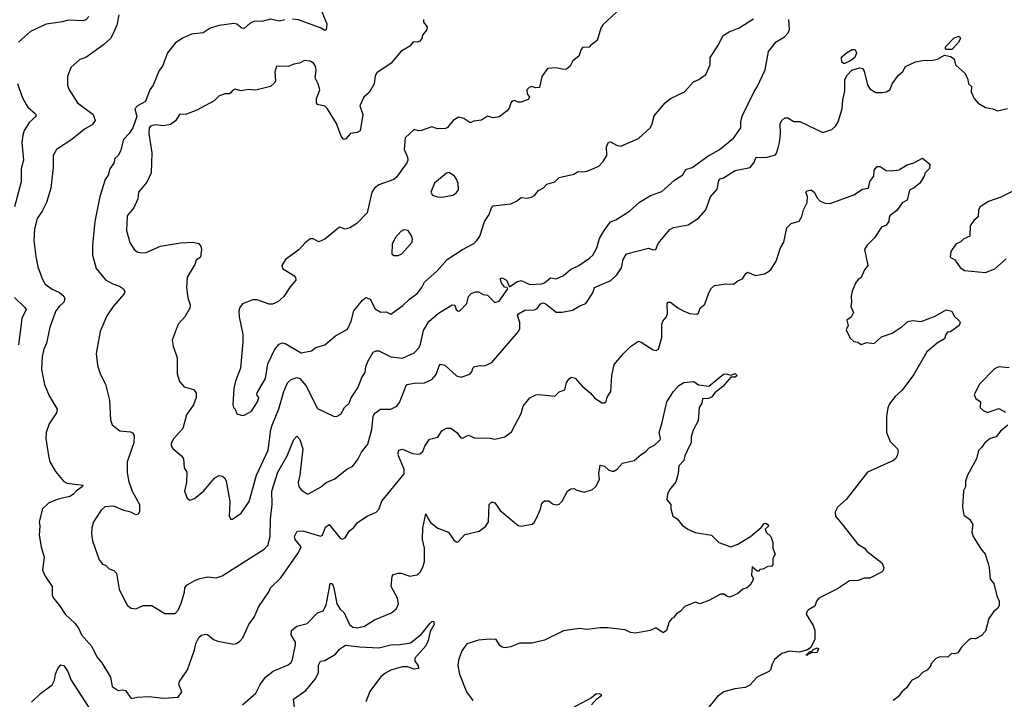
# Model space of a CAD drawing. Extents: x 2056909 to 2160450, y 827444 to 1016825.
# Tile 22 of 256: x 2061714 to 2068432, y 864864 to 869503. Entities that reach past the tile are written whole.
import ezdxf

# ---------------------------------------------------------------- set-up
doc = ezdxf.new("R2010")
doc.units = 0

msp = doc.modelspace()

# ---------------------------------------------------------------- linework, layer by layer
at = {"layer": '0CON10XD'}
for points in [[(2065852.9, 869615), (2065692.1, 869467.9), (2065678.1, 869445), (2065655, 869360), (2065610.7, 869329.3), (2065600, 869315), (2065555, 869312.5), (2065542.5, 869295), (2065530, 869255), (2065487, 869223), (2065470, 869185), (2065445.8, 869164.2), (2065425, 869162), (2065373.9, 869173.9), (2065315, 869168.8), (2065276.2, 869115), (2065260, 869040), (2065235, 869036.7), (2065205.9, 869045.9), (2065189.5, 869040.5), (2065173.8, 869025), (2065176.1, 868996.1), (2065192.5, 868975), (2065183, 868957), (2065135, 868940), (2065115, 868940), (2065090.7, 868950.7), (2065075, 868946.2), (2065064, 868935), (2065056, 868904), (2065039.5, 868880.5), (2064985, 868840), (2064945, 868833.3), (2064905, 868843.3), (2064865, 868817.5), (2064810.7, 868809.3), (2064795, 868800), (2064785, 868800), (2064745, 868827.5), (2064707, 868837), (2064672.5, 868815), (2064633, 868767), (2064619.3, 868760.7), (2064565, 868757.5), (2064525, 868772), (2064455, 868745.7), (2064435, 868744.3), (2064405, 868752.5), (2064344.4, 868695.6), (2064337, 868617), (2064359.2, 868565), (2064362.5, 868545), (2064356, 868525), (2064285, 868428), (2064267.6, 868412.4), (2064163.3, 868375), (2064135, 868354), (2064115.7, 868325), (2064085, 868184), (2064015, 868112.9), (2063966.7, 868083.3), (2063935, 868074.2), (2063895, 868085.8), (2063795, 868004.2), (2063755, 867986.7), (2063715, 868007.5), (2063695, 868006.7), (2063660.5, 867979.5), (2063618.8, 867931.2), (2063527.5, 867865), (2063503.3, 867825), (2063506.7, 867805), (2063585, 867758), (2063596.4, 867743.6), (2063598.8, 867725), (2063559.7, 867680.3), (2063515.4, 867614.6), (2063475, 867577.5), (2063438.3, 867561.7), (2063415, 867560.8), (2063335, 867590), (2063305, 867590), (2063235, 867563.3), (2063215, 867537.5), (2063208.8, 867515), (2063210, 867475), (2063235.8, 867355), (2063237.1, 867305), (2063220, 867125), (2063186, 867035), (2063174.3, 866985), (2063168.8, 866875), (2063172.5, 866855), (2063183.6, 866843.6), (2063195, 866813.3), (2063235, 866801.2)], [(2063758.5, 869595), (2063808.8, 869475), (2063805, 869432.5), (2063795, 869428.8), (2063770, 869445), (2063615, 869502.7), (2063575, 869507.3)], [(2062184.6, 869525.4), (2062165, 869501.1), (2062144.6, 869494.6), (2062045, 869499.5), (2062005, 869487.5), (2061895, 869471.9), (2061786.9, 869423.1), (2061705, 869349.2)], [(2062389.4, 869535), (2062375.7, 869465), (2062345.6, 869394.4), (2062333.8, 869375), (2062285, 869331.2), (2062163.8, 869243.8), (2062125, 869231.2), (2062062.7, 869177.3), (2062040.8, 869115), (2062040.8, 869055), (2062049.1, 869029.1), (2062108, 868935), (2062215.6, 868855.6), (2062229.2, 868815), (2062208, 868785), (2062155, 868755.5), (2062068.8, 868685), (2061965, 868616.2), (2061940.8, 868575), (2061942.9, 868495), (2061926.8, 868353.2), (2061895.6, 868254.4), (2061867.5, 868195), (2061832.5, 868145), (2061814.4, 868075), (2061810.6, 867995), (2061823, 867887), (2061837.1, 867815), (2061868.7, 867728.7), (2061887.1, 867697.1), (2061934.3, 867664.3), (2061985, 867640.8), (2062014, 867615), (2062020.8, 867595), (2062014, 867575), (2061982, 867545), (2061960.8, 867515), (2061920, 867405), (2061896.7, 867295), (2061878.5, 867255), (2061867.3, 867205), (2061862.7, 867115), (2061882, 867012), (2061915.5, 866935.5), (2061970, 866845), (2061965, 866820), (2061914.6, 866745.4), (2061894.5, 866685.5), (2061891.9, 866645), (2061909.6, 866525), (2061920, 866485), (2061958.4, 866418.4), (2062015, 866351.9), (2062035, 866340.6), (2062143.3, 866325), (2062138.8, 866315), (2062101.9, 866288.1), (2062081.1, 866265), (2062055, 866249.2), (2061975, 866231.1), (2061913.3, 866205), (2061870, 866165), (2061846.2, 866075), (2061851.2, 866045), (2061846.7, 865985), (2061860, 865905), (2061880, 865835), (2061870, 865745), (2061886.2, 865705), (2061936, 865635), (2061936.1, 865576.1), (2061944, 865555), (2061986, 865505), (2062024.6, 865444.6), (2062091.3, 865381.3), (2062116.4, 865346.4), (2062135, 865304.2), (2062206.2, 865225), (2062238.8, 865155), (2062273, 865113), (2062334, 865015), (2062345, 864951.2), (2062385, 864923.8), (2062415, 864930), (2062435, 864923.3), (2062475, 864870), (2062515, 864880), (2062595, 864882.5), (2062695, 864871.4), (2062795, 864880), (2062818.8, 864915), (2062799.2, 864965), (2062803.1, 864985), (2062857.5, 865065), (2062907.2, 865202.8), (2062915.5, 865244.5), (2062935, 865286.2), (2062955, 865302), (2062981.7, 865308.3), (2062995, 865305.8), (2063035, 865273.5), (2063065, 865261.5), (2063175, 865241.2), (2063193.9, 865246.1), (2063215, 865261.2), (2063236.2, 865285), (2063277.5, 865375), (2063314.3, 865425), (2063345, 865498.8), (2063412.8, 865597.2), (2063425.8, 865625), (2063495.5, 865694.5), (2063617, 865867), (2063633.8, 865905), (2063593.3, 865955), (2063588.6, 865975), (2063607, 866013), (2063645, 866013.1), (2063765, 865978.1), (2063779.2, 865985), (2063799.7, 866040.3), (2063825, 866057.5), (2063900, 865965), (2063915, 865956.2), (2063935, 865966.7), (2063965, 866013.8), (2063993.2, 866036.8), (2064019.6, 866070.4), (2064085, 866114), (2064145, 866141.4), (2064165.8, 866165), (2064185, 866216.2), (2064337.6, 866402.4), (2064336.9, 866435), (2064298.5, 866525), (2064295.6, 866545), (2064301.2, 866565), (2064325, 866570.8), (2064395, 866543.1), (2064432.5, 866537.5), (2064449.1, 866540.9), (2064464, 866555), (2064478.8, 866591.2), (2064510.5, 866639.5), (2064565.8, 866654.2), (2064594, 866696), (2064625, 866714.2), (2064655, 866714.2), (2064695.8, 866685.8), (2064721.7, 866651.7), (2064735, 866646.2), (2064775, 866666.2), (2064818, 866648), (2064923.6, 866646.4), (2064955, 866638.8), (2065025, 866656.7), (2065070.5, 866689.5), (2065135.6, 866814.4), (2065148.8, 866865), (2065195, 866922.5), (2065235, 866943.3), (2065255, 866945.8), (2065365, 866933.3), (2065395, 866963.3), (2065433, 866977), (2065444, 867026), (2065460, 867050), (2065477, 867063), (2065505, 867056.2), (2065551.3, 867001.3), (2065605.5, 866955.5), (2065635, 866922), (2065685, 866888.8), (2065705, 866888.8), (2065715, 866897.5), (2065723.2, 866926.8), (2065748, 866965), (2065754.4, 867075), (2065770.9, 867149.1), (2065833.8, 867225), (2065881.7, 867271.7), (2065935, 867308), (2065955, 867302), (2066035, 867248.8), (2066056.1, 867243.9), (2066072.5, 867255), (2066095.8, 867334.2), (2066096, 867425), (2066102, 867445), (2066125, 867473.3), (2066134.2, 867495), (2066132, 867565), (2066137.5, 867575), (2066155, 867576), (2066205, 867536), (2066245, 867513.3), (2066287, 867497), (2066335, 867492.5), (2066345, 867500), (2066357.5, 867535), (2066389.2, 867560.8), (2066415, 867637.5), (2066432.7, 867667.3), (2066455, 867688.8), (2066535, 867700), (2066585, 867696.7), (2066615, 867721.2), (2066645, 867733.3), (2066668.9, 867771.1), (2066680.5, 867779.5), (2066735, 867757.5), (2066795, 867768), (2066823.8, 867785), (2066840.3, 867799.7), (2066875.9, 867854.1), (2066904.2, 867945), (2066927.5, 867985), (2066947.7, 868082.3), (2066977.1, 868112.9), (2067033.4, 868126.6), (2067050.7, 868160.7), (2067061.2, 868205), (2067088, 868255), (2067089.2, 868295), (2067078.8, 868325), (2067086.7, 868335), (2067115, 868340.6), (2067135, 868326.5), (2067155, 868286.2), (2067175, 868264.2), (2067210.9, 868250.9), (2067245, 868249.2), (2067405, 868308), (2067465, 868346), (2067505, 868353.3), (2067515, 868397.5), (2067542.5, 868435), (2067544.2, 868475), (2067565, 868501.4), (2067585, 868500.5), (2067625.8, 868474.2), (2067661.7, 868471.7), (2067712, 868478), (2067768.8, 868511.2), (2067813.9, 868526.1), (2067875, 868558.8), (2067925, 868515.8), (2067922.8, 868487.2), (2067891.7, 868458.3), (2067886.2, 868435), (2067855, 868387.5), (2067817.5, 868355), (2067785, 868340), (2067770, 868270), (2067735, 868253.3), (2067699.3, 868200.7), (2067653.6, 868166.4), (2067646.7, 868155), (2067644, 868125), (2067625, 868101.2)], [(2063522.9, 869502.9), (2063485, 869492.9), (2063425, 869505.6), (2063365, 869490), (2063315, 869492.9), (2063285, 869476.9), (2063245, 869442.5), (2063230, 869445), (2063195, 869471.4), (2063175.7, 869475.7), (2063075, 869462.5), (2063014.2, 869445.8), (2062965.8, 869414.2), (2062885, 869403.8), (2062825, 869376.7), (2062775, 869343.3), (2062723, 869277), (2062688, 869185), (2062666.2, 869155), (2062623.9, 869056.1), (2062602, 869025), (2062571.2, 868945), (2062516.7, 868915), (2062500, 868895), (2062511.7, 868841.7), (2062486, 868765), (2062461.2, 868725), (2062422.5, 868685), (2062401.4, 868605), (2062385.8, 868575), (2062363.8, 868555), (2062355, 868523.3), (2062329.4, 868485), (2062317.9, 868442.1), (2062297.5, 868412.5), (2062260, 868295), (2062226, 868125), (2062209.2, 867965), (2062210, 867895), (2062235, 867803.8), (2062298, 867728), (2062349.1, 867699.1), (2062395, 867683.3), (2062420.8, 867665), (2062430, 867645), (2062425, 867628.8), (2062350.8, 867545), (2062307.8, 867482.2), (2062262.5, 867375), (2062234.2, 867225), (2062244, 867145), (2062263.3, 867085), (2062298, 867015), (2062325.8, 866905), (2062332.7, 866772.7), (2062345, 866737.5), (2062396.1, 866696.1), (2062470.5, 866690.5), (2062483.9, 866683.9), (2062493.8, 866665), (2062491.4, 866615), (2062448, 866485), (2062446, 866415), (2062455, 866357.5), (2062481.5, 866285), (2062531.4, 866195), (2062530, 866145), (2062521.4, 866128.6), (2062505, 866122.5), (2062471.9, 866141.9), (2062425, 866153.6), (2062355, 866182.5), (2062295, 866178.1), (2062268.6, 866155), (2062217.5, 866075), (2062205.7, 866034.3), (2062203.3, 865995), (2062210.5, 865945), (2062255.8, 865815.8), (2062277.7, 865787.7), (2062298.8, 865778.8), (2062325, 865754), (2062355, 865743.3), (2062373.3, 865725), (2062392.5, 865615), (2062426.2, 865545), (2062448.8, 865505), (2062475, 865486.2), (2062505, 865481.2), (2062555, 865504.3), (2062615, 865504), (2062705, 865450), (2062775, 865450), (2062795, 865473.3), (2062815, 865520), (2062837.9, 865595), (2062840, 865625), (2062856.2, 865645), (2062912.7, 865677.3), (2062945, 865688), (2062995, 865699.7), (2063055, 865694), (2063095, 865708), (2063380.9, 865889.1), (2063405.6, 865915), (2063423.6, 865975), (2063424.7, 866094.7), (2063435.8, 866195), (2063434.8, 866285.2), (2063475.6, 866415.6), (2063538.5, 866525), (2063585, 866636.7), (2063605, 866660), (2063625, 866636.7), (2063644.5, 866574.5), (2063625.3, 866394.7), (2063614.3, 866345), (2063617.9, 866317.9), (2063634.2, 866295), (2063675, 866266), (2063685, 866266), (2063765, 866312.5), (2063805, 866344.4), (2063865, 866370), (2063945.5, 866434.5), (2063985.8, 866455), (2064023.1, 866505), (2064045, 866550), (2064088.6, 866605), (2064117.2, 866705), (2064125.5, 866794.5), (2064135, 866814), (2064175, 866845.7), (2064245, 866845.6), (2064286, 866864), (2064305, 866890), (2064332.1, 866957.9)], [(2064468, 869505), (2064470, 869485), (2064493.8, 869455), (2064488.3, 869431.7), (2064461.7, 869398.3), (2064456.7, 869375), (2064445, 869356.7), (2064425, 869348.8), (2064399.3, 869350.7), (2064375, 869322), (2064314.4, 869285.6), (2064248, 869205), (2064150.6, 869139.4), (2064140.2, 869119.8), (2064131.8, 869065), (2064099.2, 869005), (2064062.5, 868975), (2064033.8, 868915), (2064055.8, 868855), (2064037.1, 868745), (2064017, 868733), (2063970, 868725), (2063939.3, 868690.7), (2063925, 868686), (2063907.6, 868707.6), (2063874.2, 868794.2), (2063814.7, 868894.7), (2063795, 868912.5), (2063746, 868925), (2063738.2, 868935), (2063739.6, 868965), (2063760.8, 869025), (2063750, 869065), (2063730, 869105), (2063736.4, 869156.4), (2063732.5, 869185), (2063718.6, 869205), (2063695, 869220), (2063657.5, 869225), (2063622.5, 869205), (2063585, 869200), (2063545, 869182.5), (2063465, 869186.2), (2063455.6, 869144.4), (2063460, 869085), (2063455, 869073.3), (2063425, 869046.7), (2063325, 869022), (2063275, 869026.7), (2063225, 869017.5), (2063182.3, 869027.7), (2063165, 869020), (2063155, 869003.3), (2063145, 868996.7), (2063115, 868996), (2063075, 868983.8), (2063040.7, 868949.3), (2062922.5, 868885), (2062852.7, 868857.3), (2062805, 868856.2), (2062777, 868813), (2062742.9, 868787.1), (2062695, 868778.1), (2062635, 868784.1), (2062606.9, 868775), (2062597.7, 868765), (2062594.3, 868725.7), (2062614.2, 868595), (2062611.6, 868458.4), (2062580.6, 868395), (2062524.4, 868325), (2062518.8, 868281.2), (2062492, 868218), (2062446.2, 868165), (2062441.3, 868065), (2062465, 867982.5), (2062494.6, 867934.6), (2062515, 867919.4), (2062542.2, 867912.2), (2062577.5, 867915), (2062675, 867957.5), (2062810.5, 867979.5), (2062895, 867983.5), (2062935, 867974.2), (2062949.4, 867955), (2062953.4, 867933.4), (2062947.1, 867882.9), (2062917.7, 867862.3), (2062907.7, 867832.3), (2062856.9, 867745), (2062850.8, 867675), (2062861.2, 867605), (2062875.8, 867555.8), (2062874.2, 867535), (2062840.8, 867475), (2062794, 867425), (2062753.8, 867315), (2062761.2, 867275), (2062788.8, 867195), (2062787.5, 867085), (2062804.2, 867034.2), (2062835.9, 866995.9), (2062899.5, 866979.5), (2062918.8, 866955), (2062918.1, 866925), (2062900.6, 866875), (2062851.1, 866805), (2062826.8, 866713.2), (2062765, 866643.8), (2062748.1, 866611.9), (2062748.1, 866595), (2062758.6, 866575), (2062817.2, 866527.2), (2062830.9, 866505), (2062835.8, 866445), (2062854, 866414), (2062851.4, 866345), (2062838, 866285), (2062856.2, 866236.2), (2062874, 866224), (2062906.2, 866235), (2062968.6, 866285), (2063044.5, 866375.5), (2063075, 866391.2), (2063097.7, 866387.7), (2063114.1, 866374.1), (2063122.7, 866352.7), (2063148.1, 866215), (2063143.9, 866113.9), (2063153.6, 866093.6), (2063165, 866093.3), (2063225.5, 866134.5), (2063279.2, 866215), (2063329.5, 866395), (2063407.9, 866565), (2063426.4, 866705), (2063435.4, 866735), (2063482.3, 866847.7), (2063515, 866966), (2063541.2, 867025), (2063565, 867048), (2063605, 867060.9), (2063625, 867053.3), (2063666.4, 867005), (2063745, 866848), (2063855, 866796.2), (2063875, 866793.8), (2063905, 866811.2), (2063929.2, 866855), (2063960.8, 866885), (2063975, 866921.2), (2064020.5, 866989.5), (2064048.9, 867061.1), (2064070, 867095), (2064076.2, 867135), (2064092.1, 867175), (2064125, 867232.9), (2064145, 867243.1), (2064165, 867242.9), (2064245, 867201.2), (2064325, 867192.5), (2064405, 867229.4), (2064438.9, 867265), (2064447.8, 867287.8), (2064467.9, 867382.1), (2064506.2, 867443.8), (2064571.2, 867498.8), (2064665, 867555.7), (2064683.3, 867553.3), (2064691.2, 867525), (2064704.5, 867514.5), (2064716.2, 867515), (2064763.8, 867565), (2064775.7, 867614.3), (2064795, 867634.2), (2064824.6, 867645.4), (2064845, 867645.6), (2064875, 867628), (2064905, 867622.5), (2064955, 867572), (2064985, 867581.2), (2065043.3, 867665), (2065040, 867675), (2065025, 867677.1), (2065008.8, 867695), (2064997.5, 867715), (2064995, 867736), (2065005, 867740), (2065034.3, 867725), (2065055, 867680), (2065106, 867714), (2065135, 867721.8), (2065195, 867696.2), (2065275, 867699.2), (2065295, 867706.2), (2065335, 867741.4), (2065375, 867734.2), (2065424.2, 867755.8), (2065471.3, 867798.7), (2065528.8, 867825), (2065602, 867875), (2065625.3, 867895), (2065651.2, 867945), (2065670.4, 868009.6), (2065700.7, 868065), (2065745, 868123.6), (2065782.2, 868137.8), (2065875, 868196.2), (2065942.9, 868257.1), (2066017.4, 868302.6), (2066095, 868329.7), (2066182.2, 868407.8), (2066237.6, 868445), (2066259.5, 868480.5), (2066301.2, 868495), (2066408.1, 868571.9), (2066487.3, 868615), (2066584.2, 868695), (2066633.8, 868765), (2066633.8, 868805), (2066643.3, 868845), (2066725, 869013.3), (2066746.2, 869045), (2066800.5, 869159.5), (2066824, 869285), (2066875, 869351.2), (2066932.5, 869385), (2066957.7, 869412.3), (2066965.8, 869435), (2066962.7, 869505)], [(2063235, 866801.2), (2063245, 866803.8), (2063295, 866830), (2063336.9, 866895), (2063346.2, 866925), (2063332.5, 866942.5), (2063333.3, 866955), (2063391.2, 867055), (2063406.5, 867155), (2063453.5, 867255), (2063485, 867288.9), (2063505, 867296.4), (2063525, 867291.8), (2063635, 867228.8), (2063705, 867241.8), (2063735, 867264.6), (2063795, 867283.6), (2063868.6, 867345), (2063949.3, 867390.7), (2063975.6, 867445), (2063994.4, 867515), (2064051.7, 867588.3), (2064075, 867606), (2064104.4, 867594.4), (2064138.9, 867528.9), (2064177, 867507), (2064215, 867510), (2064245, 867493.3), (2064328.7, 867551.3), (2064374.1, 867595.9), (2064425, 867633.3), (2064457.5, 867675), (2064475, 867712.5), (2064561.1, 867788.9), (2064630, 867865), (2064735, 867934.3), (2064812, 867975), (2064834, 867995), (2064853.8, 868025), (2064885.8, 868125), (2064916.8, 868173.2), (2064932, 868218), (2064945, 868232.5), (2065065, 868246.7), (2065102.5, 868265), (2065135, 868290), (2065175, 868284), (2065205, 868290.8), (2065226.8, 868303.2), (2065254.1, 868335.9), (2065286.7, 868355), (2065309.5, 868380.5), (2065365, 868396.7), (2065395, 868426.7), (2065495, 868447.5), (2065525, 868466.7), (2065553.6, 868463.6), (2065585, 868470), (2065665, 868503.6), (2065695, 868534.2), (2065720, 868575), (2065717.5, 868635), (2065732, 868668), (2065745, 868670), (2065785, 868645.7), (2065815, 868639.2), (2065935, 868691.9), (2066015.7, 868765), (2066028.1, 868785), (2066043.8, 868846.2), (2066118, 868935), (2066155, 868965.7), (2066249.7, 869010.3), (2066311.8, 869078.2), (2066348, 869095), (2066395, 869128), (2066425.6, 869195), (2066425.8, 869245), (2066478, 869325), (2066514, 869395), (2066555, 869420.5), (2066623.6, 869446.4), (2066720.8, 869509.2)], [(2068075, 869300), (2068035, 869300), (2068030, 869305), (2068031.7, 869318.3), (2068090.7, 869379.3), (2068125, 869390), (2068132.5, 869375), (2068117.5, 869345), (2068075, 869300)], [(2067334, 869204), (2067323.1, 869213.1), (2067322.2, 869247.8), (2067355, 869276.2), (2067395, 869298.8), (2067415, 869300), (2067422.7, 869275), (2067412.7, 869245), (2067385.8, 869224.2), (2067345, 869204.5), (2067334, 869204)], [(2064332.1, 866957.9), (2064348.1, 867001.9), (2064358.1, 867011.9), (2064405, 867021.2), (2064476, 867024), (2064525, 867047.5), (2064555, 867080.8), (2064575, 867141.2), (2064585, 867152.5), (2064615, 867145.8), (2064695, 867071.2), (2064725, 867063.8), (2064785, 867083.8), (2064800, 867105), (2064804.5, 867125.5), (2064817.5, 867135), (2064855, 867142.9), (2064885, 867140.8), (2064935, 867164.2), (2065118, 867375), (2065125.6, 867394.4), (2065126.7, 867435), (2065110.8, 867485), (2065116.2, 867495), (2065159.7, 867520.3), (2065227.4, 867522.6), (2065245, 867532.5), (2065267.6, 867562.4), (2065285, 867570), (2065305, 867561.9), (2065375, 867507.5), (2065415, 867505.8), (2065485, 867520), (2065535, 867550), (2065576.7, 867565), (2065625, 867637.5), (2065636, 867674), (2065746.5, 867723.5), (2065788.8, 867761.2), (2065820.9, 867809.1), (2065831.8, 867865), (2065855, 867904), (2066005, 867943.3), (2066035, 867931.2), (2066055, 867933.8), (2066070, 867975), (2066149.5, 868070.5), (2066175.9, 868084.1), (2066275, 868103.8), (2066345, 868148), (2066396, 868205), (2066426.4, 868293.6), (2066473.3, 868345), (2066483.8, 868405), (2066493.9, 868416.1), (2066515, 868423.3), (2066595.6, 868474.4), (2066697, 868493), (2066723.8, 868525), (2066740, 868565), (2066805, 868563.3), (2066870, 868580), (2066878.7, 868591.3), (2066888, 868628), (2066898.7, 868665), (2066904.7, 868725), (2066903.1, 868795), (2066913.1, 868815), (2066935, 868831.9), (2066955, 868831.9), (2066995, 868806.9), (2067037.4, 868807.4), (2067195, 868734), (2067255, 868754.2), (2067281.7, 868778.3), (2067298.5, 868805), (2067326.4, 868893.6), (2067330.3, 868955), (2067343.1, 869015), (2067344.5, 869095), (2067360, 869125), (2067392.3, 869157.7), (2067445, 869174.2), (2067465, 869170), (2067475, 869152.5), (2067499.1, 869059.1), (2067515, 869031.2), (2067555, 869005.8), (2067596.4, 869006.4), (2067625, 869011.2), (2067653.9, 869026.1), (2067666.7, 869065), (2067710, 869125), (2067740.3, 869149.7), (2067757.5, 869182.5), (2067825.9, 869214.1), (2067875, 869224), (2067945, 869226), (2067975.8, 869234.2), (2068025, 869260), (2068065, 869252.5), (2068090, 869235), (2068100, 869195), (2068165.9, 869135.9), (2068183.8, 869095), (2068187.5, 869065), (2068207.5, 869047.5), (2068205, 869010), (2068226.2, 868965), (2068254.2, 868934.2), (2068304.1, 868904.1), (2068355, 868893.8), (2068385, 868880), (2068455, 868897.1)], [(2061697.6, 869067.6), (2061730.6, 868975), (2061756.9, 868925), (2061770, 868905), (2061820.9, 868860.9), (2061826.7, 868845), (2061777.9, 868802.1), (2061744.1, 868745.9), (2061733.8, 868715), (2061728.8, 868665), (2061739.2, 868545), (2061724.6, 868485), (2061723.3, 868396.7), (2061678.5, 868225)], [(2064595, 868292.5), (2064672.5, 868305), (2064695, 868323.3), (2064707.3, 868342.7), (2064705.7, 868384.3), (2064694.2, 868415), (2064680, 868435), (2064645, 868458.8), (2064625, 868456.2), (2064543.4, 868386.6), (2064520, 868325), (2064530, 868305), (2064563.6, 868293.6), (2064595, 868292.5)], [(2068494.5, 868335.5), (2068407.9, 868292.1), (2068325, 868262.9), (2068268, 868225), (2068256.7, 868205), (2068252.7, 868157.3), (2068225, 868131.2), (2068200, 868095), (2068196.7, 868025), (2068155, 868006.7), (2068133.6, 867986.4), (2068100.3, 867969.7), (2068068.3, 867921.7), (2068062.9, 867882.9), (2068095, 867863.3), (2068130.5, 867810.5), (2068160.6, 867790.6), (2068303, 867777), (2068368.3, 867801.7), (2068445, 867870)], [(2064295, 867893.3), (2064320, 867905), (2064391.2, 867985), (2064394.2, 868005), (2064388.1, 868028.1), (2064365, 868063.3), (2064335, 868067.5), (2064315, 868057.5), (2064276.7, 868015), (2064255, 867970), (2064253.3, 867905), (2064266.4, 867893.6), (2064295, 867893.3)], [(2067625, 868101.2), (2067595, 868087.5), (2067546.1, 868013.9), (2067496.2, 867965), (2067478.8, 867935), (2067500, 867825), (2067477.5, 867795), (2067455, 867742.5), (2067432.3, 867727.7), (2067416.7, 867705), (2067395, 867650), (2067386.2, 867615), (2067390, 867575), (2067385.7, 867545), (2067404, 867505), (2067387.8, 867472.2), (2067357, 867453), (2067366.2, 867415), (2067353.3, 867385), (2067379.5, 867329.5), (2067405, 867306.7), (2067431.7, 867301.7), (2067455, 867286.7), (2067495, 867298.8), (2067545, 867293.1), (2067595, 867337.8), (2067666, 867364), (2067735, 867408.6), (2067775, 867442.9), (2067805, 867450.6), (2067865, 867443.5), (2067961.1, 867478.9), (2068035, 867522.5), (2068074.3, 867514.3), (2068089.4, 867479.4), (2068126.7, 867445), (2068130, 867435), (2068123.3, 867416.7), (2068065, 867372.5), (2068045, 867370), (2068032.5, 867355), (2068023.3, 867325), (2067973.3, 867295), (2067903.8, 867235), (2067815, 867081.2), (2067735.7, 866975), (2067688.3, 866931.7), (2067648.8, 866881.2), (2067637.3, 866852.7), (2067627.5, 866795), (2067627.5, 866685), (2067652.5, 866625), (2067702.9, 866572.9), (2067708.1, 866555), (2067702.2, 866527.8), (2067691.7, 866508.3), (2067675, 866494), (2067498, 866415), (2067352, 866228), (2067293.8, 866175), (2067279.1, 866145), (2067280.9, 866115), (2067331.5, 866051.5), (2067430.8, 865925), (2067478, 865895), (2067494.4, 865874.4), (2067596, 865796), (2067611.2, 865765), (2067606.2, 865743.8), (2067595, 865732.5), (2067515, 865691.2), (2067475, 865691.2), (2067435.8, 865674.2), (2067375, 865671.9), (2067295, 865617.5), (2067166, 865555), (2067150.8, 865535), (2067139.1, 865500.9), (2067096, 865475), (2067086, 865465), (2067080, 865445), (2067128, 865368), (2067138.6, 865335), (2067140, 865275), (2067112, 865218), (2067088.8, 865201.2), (2067035, 865186.7), (2066967, 865193), (2066915, 865176.7), (2066863.3, 865135), (2066847.5, 865105), (2066837.5, 865065), (2066826.4, 865053.6), (2066745, 865016.2), (2066695, 864960), (2066665, 864943.8), (2066593.6, 864936.4), (2066517.5, 864915), (2066475, 864883.3), (2066405, 864796.7)], [(2061677.4, 867607.4), (2061749.4, 867539.4), (2061757.3, 867525), (2061727.1, 867462.9), (2061706.4, 867283.6)], [(2068465, 867126), (2068395, 867132.5), (2068365, 867119.2), (2068263.3, 867015), (2068227.5, 866945), (2068235, 866920), (2068270, 866895), (2068267.5, 866855), (2068287.5, 866835), (2068318.3, 866821.7), (2068395, 866850), (2068440, 866825)], [(2063825.4, 865615.4), (2063833.1, 865655), (2063845, 865654.2), (2063856.7, 865625), (2063878.5, 865515), (2063899.6, 865479.6), (2063927.5, 865455), (2063965, 865375.7), (2063987, 865357), (2064018.3, 865351.7), (2064067.4, 865362.6), (2064134, 865406), (2064251.2, 865455), (2064285.6, 865484.4), (2064297.5, 865515), (2064290.8, 865555), (2064248.1, 865635), (2064256, 865705), (2064265, 865716), (2064295, 865725.8), (2064315.6, 865725.6), (2064375, 865705.6), (2064425, 865714.5), (2064449.4, 865735), (2064467.4, 865772.6), (2064476.2, 865805), (2064476.1, 865895), (2064462.7, 865955), (2064464.7, 866035), (2064485, 866130), (2064500, 866095), (2064519.8, 866069.8), (2064567, 866033), (2064638.8, 866005), (2064675, 865950.8), (2064695, 865938), (2064705, 865940), (2064751.7, 865988.3), (2064848.9, 866011.1), (2064895, 866045.8), (2064911.4, 866075), (2064916.7, 866195), (2064935, 866211.2), (2064955, 866204.2), (2064992.4, 866152.4), (2065115, 866050.8), (2065135, 866047.1), (2065210.8, 866059.2), (2065225, 866070), (2065238.8, 866095), (2065267, 866163), (2065276, 866204), (2065295, 866220), (2065325, 866220), (2065349.3, 866199.3), (2065379.3, 866190.7), (2065393.6, 866196.4), (2065415, 866217.5), (2065452.5, 866285), (2065475, 866300), (2065495, 866303.3), (2065515, 866291.2), (2065565, 866278.8), (2065623.2, 866296.8), (2065645, 866316.2), (2065669.2, 866365), (2065664.5, 866405.5), (2065675, 866462.5), (2065705, 866455.8), (2065731.3, 866431.3), (2065755, 866421.4), (2065768.3, 866421.7), (2065790, 866435), (2065827.5, 866475), (2065907.5, 866495), (2065953.8, 866536.2), (2065986.2, 866555), (2066009.5, 866580.5), (2066045, 866598), (2066083.8, 866635), (2066086.2, 866645), (2066076, 866685), (2066096.2, 866745), (2066130, 866895), (2066175, 866965.6), (2066211.2, 867005), (2066245, 867027.5), (2066313, 867033), (2066345, 867010), (2066415, 867002.5), (2066515, 867082.7), (2066535, 867085.4), (2066565, 867075.8), (2066595, 867088.6), (2066610, 867075), (2066595, 867063.5), (2066565, 867062), (2066510.8, 866999.2), (2066456.2, 866955), (2066433.3, 866926.7), (2066413.3, 866916.7), (2066372.5, 866915), (2066367.5, 866885), (2066350, 866855), (2066343.8, 866765), (2066309.5, 866700.5), (2066296, 866655), (2066295.7, 866615), (2066285, 866593.8), (2066252, 866525), (2066245.7, 866495), (2066211.2, 866458.8), (2066205.8, 866405), (2066190.3, 866349.7), (2066148, 866295), (2066134.2, 866265), (2066130, 866225), (2066156.7, 866195), (2066157.5, 866165), (2066170, 866115), (2066200, 866095), (2066235, 866052.5), (2066272.5, 866025), (2066323.2, 866003.2), (2066435, 865984), (2066483.3, 865935), (2066565, 865904.2), (2066615, 865922.5), (2066700, 865975), (2066772, 866038), (2066793.3, 866065), (2066805.8, 866065.8), (2066820, 866055), (2066822.5, 866045), (2066800, 866025), (2066806.7, 866005), (2066840, 865975), (2066852.5, 865935), (2066853.8, 865895), (2066867.5, 865855), (2066853.3, 865825), (2066853.3, 865785), (2066845, 865773.3), (2066818.3, 865771.7), (2066785, 865752.5), (2066765, 865750), (2066755, 865740), (2066745, 865740), (2066711.7, 865768.3), (2066707.5, 865715), (2066720, 865685), (2066697.3, 865642.7), (2066675, 865626.2), (2066647.5, 865615), (2066615, 865586.7), (2066559.3, 865560.7), (2066540, 865565), (2066521.7, 865581.7), (2066495, 865582.5), (2066415, 865538.8), (2066355, 865516.2), (2066325, 865526.7), (2066253, 865497), (2066222.5, 865465), (2066193.6, 865446.4), (2066175, 865420), (2066163.6, 865416.4), (2066145, 865392.5), (2066126.4, 865333.6), (2066105, 865317.5), (2066055, 865352.5), (2066016.1, 865333.9), (2065915, 865316.2), (2065881.2, 865321.2), (2065845, 865338), (2065725, 865351.4), (2065675, 865351.4), (2065585, 865340), (2065532.1, 865347.9), (2065425, 865330.8), (2065295, 865267.5), (2065207.7, 865247.7), (2065125, 865248), (2065065, 865223.3), (2065025, 865216.2), (2065005, 865220), (2064990.5, 865230.5), (2064965, 865273.3), (2064925, 865273.8), (2064845, 865267.5), (2064765, 865243.8), (2064730, 865195), (2064707.7, 865132.3), (2064702.5, 865095), (2064714.2, 865035), (2064762.9, 864915), (2064805, 864856)], [(2068456.7, 866735), (2068406.2, 866693.8), (2068376.7, 866655), (2068336.4, 866643.6), (2068300, 866615), (2068277.7, 866582.3), (2068255, 866562.5), (2068242.5, 866505), (2068181.2, 866395), (2068167, 866353), (2068166.7, 866315), (2068153.9, 866286.1), (2068146.2, 866175), (2068155, 866120), (2068193.9, 866093.9), (2068217.7, 866057.7), (2068211.2, 866005), (2068220, 865975), (2068271.7, 865891.7), (2068302.5, 865855), (2068321.7, 865791.7), (2068330, 865765), (2068336.2, 865685), (2068360, 865655), (2068380.3, 865570.3), (2068396.2, 865535), (2068396.7, 865505), (2068386.4, 865483.6), (2068358.3, 865461.7), (2068326.2, 865415), (2068305, 865330), (2068275, 865297.5), (2068235, 865277.5), (2068205, 865278.8), (2068185, 865266.7), (2068139.5, 865220.5), (2068115, 865181.2), (2068095, 865173.8), (2068073, 865177), (2068047, 865153), (2067995, 865153.3), (2067965, 865142.5), (2067930, 865105), (2067930, 865095), (2067905.9, 865064.1), (2067875, 865047.5), (2067844, 865016), (2067798.3, 864991.7), (2067765, 864942.5), (2067733.6, 864916.4), (2067707.7, 864882.3), (2067673.9, 864856.1)], [(2063235, 864826.2), (2063324.3, 864905.7), (2063354.7, 864965.3), (2063391.9, 865015), (2063443.4, 865056.6), (2063545, 865100.6), (2063565, 865115.8), (2063575.5, 865135), (2063596.4, 865235), (2063594.4, 865255), (2063566.9, 865305), (2063567.5, 865335), (2063605, 865362.5), (2063675, 865380.8), (2063745, 865454), (2063785, 865468.1), (2063805, 865506.2), (2063825.4, 865615.4)], [(2063589.4, 864809.4), (2063581.2, 864865), (2063665, 864924.4), (2063729.1, 865000.9), (2063752.5, 865045), (2063753, 865097), (2063765, 865123.8), (2063795, 865128.6), (2063868.2, 865171.8), (2063895, 865206.2), (2063936.8, 865233.2), (2064035, 865221.8), (2064165, 865216.6), (2064255, 865238.9), (2064295.8, 865235.8), (2064380.3, 865249.7), (2064453, 865307), (2064514.2, 865385), (2064525, 865396), (2064538.3, 865398.3), (2064541.1, 865375), (2064514, 865326), (2064500, 865265), (2064485, 865230), (2064410, 865145), (2064410.6, 865125), (2064431.9, 865095), (2064435.8, 865074.2), (2064405, 865070), (2064360, 865085), (2064324.2, 865085.8), (2064245, 865063.8), (2064205, 865041.2), (2064175.7, 865014.3), (2064102.4, 864917.6), (2064075, 864846.7)], [(2067085, 865162.5), (2067080, 865165), (2067105, 865190), (2067118.3, 865191.7), (2067130, 865205), (2067155, 865216.7), (2067165, 865210), (2067156.2, 865183.8), (2067118.3, 865181.7), (2067090, 865170), (2067085, 865162.5)], [(2061794, 864845), (2061856, 864905), (2061935, 864964), (2061950.6, 864995), (2061957.3, 865035), (2061973.2, 865075), (2061995, 865098.9), (2062013.8, 865095), (2062041.5, 865055), (2062065, 864995.8), (2062250.8, 864705)], [(2065615, 864826.2), (2065651.7, 864868.3), (2065686.4, 864893.6), (2065670.7, 864900.7), (2065645, 864900), (2065615.6, 864874.4), (2065477.9, 864802.1)]]:
    msp.add_lwpolyline(points, dxfattribs=at)

doc.saveas('drawing.dxf')
